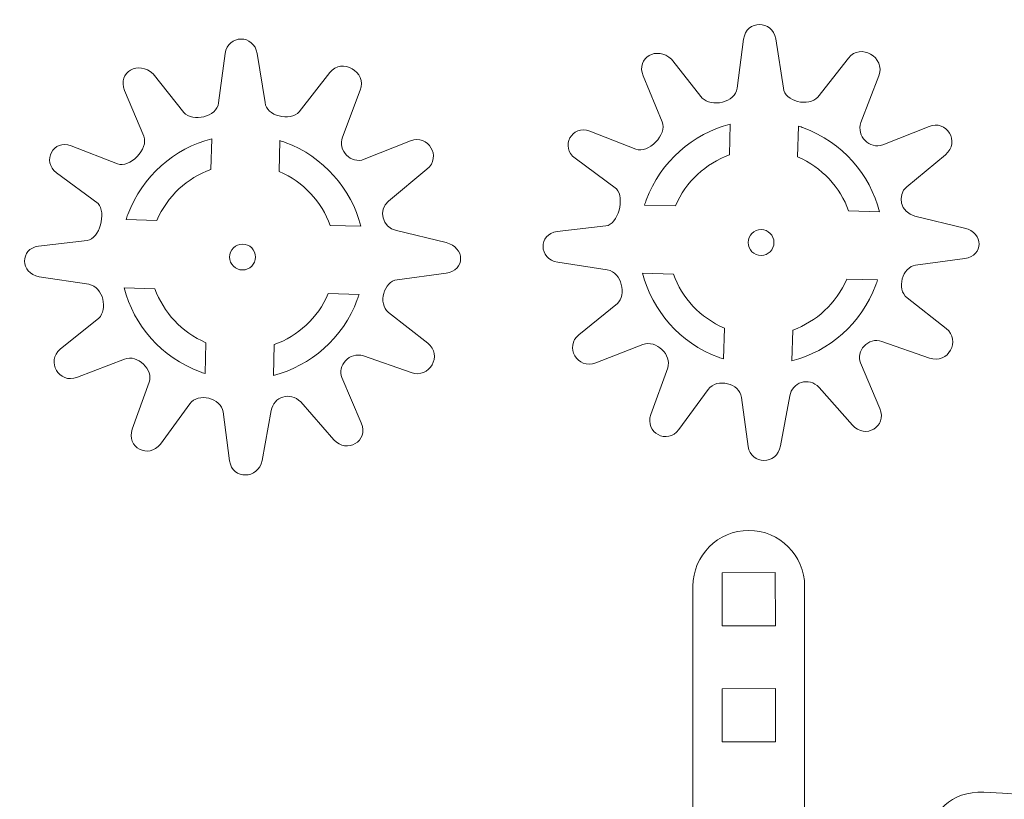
# Model space of a CAD drawing. Header units: centimetres. Extents: x -16.5 to 16.5, y -15.6 to 15.6.
# Tile 12 of 41: x -16.5 to -10.9, y -2 to 2.4. Entities that reach past the tile are written whole.
import ezdxf

# ---------------------------------------------------------------- set-up
doc = ezdxf.new("R2010")
doc.units = ezdxf.units.CM
doc.header["$MEASUREMENT"] = 0
doc.layers.add('layer 1', color=7, linetype='Continuous')

msp = doc.modelspace()

# ---------------------------------------------------------------- linework, layer by layer
at = {"layer": 'layer 1', "color": 250, "lineweight": 9}
for points, knots in [([(-12.80114, 2.18502), (-12.80114, 2.18502), (-12.62724, 1.96596), (-12.62724, 1.96596), (-12.62724, 1.96596), (-12.57588, 1.91061), (-12.43993, 1.94053), (-12.42938, 2.02088), (-12.42938, 2.02088), (-12.42938, 2.02088), (-12.39277, 2.29974), (-12.39277, 2.29974), (-12.39277, 2.29974), (-12.37835, 2.40959), (-12.2287, 2.40886), (-12.21141, 2.30103), (-12.21141, 2.30103), (-12.21141, 2.30103), (-12.16664, 2.02208), (-12.16664, 2.02208), (-12.16664, 2.02208), (-12.16273, 1.9479), (-12.02323, 1.91167), (-11.9727, 1.97062), (-11.9727, 1.97062), (-11.9727, 1.97062), (-11.79904, 2.19243), (-11.79904, 2.19243), (-11.79904, 2.19243), (-11.73306, 2.27925), (-11.58762, 2.19635), (-11.62718, 2.09235), (-11.62718, 2.09235), (-11.62718, 2.09235), (-11.72826, 1.8266), (-11.72826, 1.8266), (-11.72826, 1.8266), (-11.75704, 1.75096), (-11.67861, 1.67221), (-11.60525, 1.70134), (-11.60525, 1.70134), (-11.60525, 1.70134), (-11.34308, 1.80544), (-11.34308, 1.80544), (-11.34308, 1.80544), (-11.24536, 1.84424), (-11.1624, 1.71717), (-11.25014, 1.64439), (-11.25014, 1.64439), (-11.25014, 1.64439), (-11.46858, 1.46322), (-11.46858, 1.46322), (-11.46858, 1.46322), (-11.52721, 1.4146), (-11.5045, 1.31688), (-11.42282, 1.29711), (-11.42282, 1.29711), (-11.42282, 1.29711), (-11.14136, 1.22898), (-11.14136, 1.22898), (-11.14136, 1.22898), (-11.03255, 1.20263), (-11.03208, 1.07131), (-11.14085, 1.0567), (-11.14085, 1.0567), (-11.14085, 1.0567), (-11.41927, 1.01928), (-11.41927, 1.01928), (-11.41927, 1.01928), (-11.49198, 1.00951), (-11.53048, 0.88355), (-11.46747, 0.83408), (-11.46747, 0.83408), (-11.46747, 0.83408), (-11.24534, 0.65964), (-11.24534, 0.65964), (-11.24534, 0.65964), (-11.15984, 0.59313), (-11.23441, 0.45577), (-11.34021, 0.49282), (-11.34021, 0.49282), (-11.34021, 0.49282), (-11.60981, 0.58725), (-11.60981, 0.58725), (-11.60981, 0.58725), (-11.68832, 0.61475), (-11.75895, 0.52902), (-11.73172, 0.46502), (-11.73172, 0.46502), (-11.73172, 0.46502), (-11.6222, 0.20769), (-11.6222, 0.20769), (-11.6222, 0.20769), (-11.57754, 0.1028), (-11.70545, 0.03188), (-11.77642, 0.11253), (-11.77642, 0.11253), (-11.77642, 0.11253), (-11.96498, 0.32678), (-11.96498, 0.32678), (-11.96498, 0.32678), (-12.02588, 0.3884), (-12.11814, 0.35483), (-12.13117, 0.27825), (-12.13117, 0.27825), (-12.13117, 0.27825), (-12.1836, -0.00429), (-12.1836, -0.00429), (-12.1836, -0.00429), (-12.20414, -0.115), (-12.3531, -0.11327), (-12.36723, -0.00779), (-12.36723, -0.00779), (-12.36723, -0.00779), (-12.40444, 0.26994), (-12.40444, 0.26994), (-12.40444, 0.26994), (-12.415, 0.34869), (-12.54418, 0.38306), (-12.59355, 0.31549), (-12.59355, 0.31549), (-12.59355, 0.31549), (-12.75946, 0.0884), (-12.75946, 0.0884), (-12.75946, 0.0884), (-12.82383, 0.00029), (-12.95561, 0.0697), (-12.91826, 0.17327), (-12.91826, 0.17327), (-12.91826, 0.17327), (-12.82264, 0.43836), (-12.82264, 0.43836), (-12.82264, 0.43836), (-12.79755, 0.50791), (-12.88758, 0.59861), (-12.96331, 0.56938), (-12.96331, 0.56938), (-12.96331, 0.56938), (-13.22937, 0.46666), (-13.22937, 0.46666), (-13.22937, 0.46666), (-13.33559, 0.42565), (-13.40868, 0.55845), (-13.32606, 0.62504), (-13.32606, 0.62504), (-13.32606, 0.62504), (-13.10752, 0.80116), (-13.10752, 0.80116), (-13.10752, 0.80116), (-13.05752, 0.85077), (-13.07934, 0.97585), (-13.16463, 0.99293), (-13.16463, 0.99293), (-13.16463, 0.99293), (-13.44554, 1.03612), (-13.44554, 1.03612), (-13.44554, 1.03612), (-13.55527, 1.05299), (-13.55603, 1.19627), (-13.44929, 1.20887), (-13.44929, 1.20887), (-13.44929, 1.20887), (-13.17324, 1.24148), (-13.17324, 1.24148), (-13.17324, 1.24148), (-13.10331, 1.24973), (-13.06412, 1.40015), (-13.11258, 1.45081), (-13.11258, 1.45081), (-13.11258, 1.45081), (-13.3476, 1.62446), (-13.3476, 1.62446), (-13.3476, 1.62446), (-13.43246, 1.68714), (-13.36674, 1.81811), (-13.26385, 1.7778), (-13.26385, 1.7778), (-13.26385, 1.7778), (-13.00302, 1.67559), (-13.00302, 1.67559), (-13.00302, 1.67559), (-12.93392, 1.64852), (-12.82337, 1.75915), (-12.85362, 1.83173), (-12.85362, 1.83173), (-12.85362, 1.83173), (-12.96189, 2.09156), (-12.96189, 2.09156), (-12.96189, 2.09156), (-13.00461, 2.19408), (-12.882, 2.26391), (-12.80114, 2.18502)], [0, 0, 0, 0, 0.0204082, 0.0204082, 0.0204082, 0.0204082, 0.0408163, 0.0408163, 0.0408163, 0.0408163, 0.0612245, 0.0612245, 0.0612245, 0.0612245, 0.0816327, 0.0816327, 0.0816327, 0.0816327, 0.1020408, 0.1020408, 0.1020408, 0.1020408, 0.122449, 0.122449, 0.122449, 0.122449, 0.1428571, 0.1428571, 0.1428571, 0.1428571, 0.1632653, 0.1632653, 0.1632653, 0.1632653, 0.1836735, 0.1836735, 0.1836735, 0.1836735, 0.2040816, 0.2040816, 0.2040816, 0.2040816, 0.2244898, 0.2244898, 0.2244898, 0.2244898, 0.244898, 0.244898, 0.244898, 0.244898, 0.2653061, 0.2653061, 0.2653061, 0.2653061, 0.2857143, 0.2857143, 0.2857143, 0.2857143, 0.3061224, 0.3061224, 0.3061224, 0.3061224, 0.3265306, 0.3265306, 0.3265306, 0.3265306, 0.3469388, 0.3469388, 0.3469388, 0.3469388, 0.3673469, 0.3673469, 0.3673469, 0.3673469, 0.3877551, 0.3877551, 0.3877551, 0.3877551, 0.4081633, 0.4081633, 0.4081633, 0.4081633, 0.4285714, 0.4285714, 0.4285714, 0.4285714, 0.4489796, 0.4489796, 0.4489796, 0.4489796, 0.4693878, 0.4693878, 0.4693878, 0.4693878, 0.4897959, 0.4897959, 0.4897959, 0.4897959, 0.5102041, 0.5102041, 0.5102041, 0.5102041, 0.5306122, 0.5306122, 0.5306122, 0.5306122, 0.5510204, 0.5510204, 0.5510204, 0.5510204, 0.5714286, 0.5714286, 0.5714286, 0.5714286, 0.5918367, 0.5918367, 0.5918367, 0.5918367, 0.6122449, 0.6122449, 0.6122449, 0.6122449, 0.6326531, 0.6326531, 0.6326531, 0.6326531, 0.6530612, 0.6530612, 0.6530612, 0.6530612, 0.6734694, 0.6734694, 0.6734694, 0.6734694, 0.6938776, 0.6938776, 0.6938776, 0.6938776, 0.7142857, 0.7142857, 0.7142857, 0.7142857, 0.7346939, 0.7346939, 0.7346939, 0.7346939, 0.755102, 0.755102, 0.755102, 0.755102, 0.7755102, 0.7755102, 0.7755102, 0.7755102, 0.7959184, 0.7959184, 0.7959184, 0.7959184, 0.8163265, 0.8163265, 0.8163265, 0.8163265, 0.8367347, 0.8367347, 0.8367347, 0.8367347, 0.8571429, 0.8571429, 0.8571429, 0.8571429, 0.877551, 0.877551, 0.877551, 0.877551, 0.8979592, 0.8979592, 0.8979592, 0.8979592, 0.9183673, 0.9183673, 0.9183673, 0.9183673, 0.9387755, 0.9387755, 0.9387755, 0.9387755, 0.9591837, 0.9591837, 0.9591837, 0.9591837, 1, 1, 1, 1]), ([(-15.73719, 2.1026), (-15.73719, 2.1026), (-15.5633, 1.88354), (-15.5633, 1.88354), (-15.5633, 1.88354), (-15.51194, 1.82819), (-15.37597, 1.85811), (-15.36543, 1.93847), (-15.36543, 1.93847), (-15.36543, 1.93847), (-15.32883, 2.21731), (-15.32883, 2.21731), (-15.32883, 2.21731), (-15.31441, 2.32716), (-15.16476, 2.32645), (-15.14746, 2.21861), (-15.14746, 2.21861), (-15.14746, 2.21861), (-15.10269, 1.93967), (-15.10269, 1.93967), (-15.10269, 1.93967), (-15.09879, 1.86547), (-14.95929, 1.82925), (-14.90875, 1.88821), (-14.90875, 1.88821), (-14.90875, 1.88821), (-14.7351, 2.11001), (-14.7351, 2.11001), (-14.7351, 2.11001), (-14.66911, 2.19684), (-14.52368, 2.11392), (-14.56323, 2.00993), (-14.56323, 2.00993), (-14.56323, 2.00993), (-14.66432, 1.74419), (-14.66432, 1.74419), (-14.66432, 1.74419), (-14.69309, 1.66853), (-14.61467, 1.5898), (-14.5413, 1.61892), (-14.5413, 1.61892), (-14.5413, 1.61892), (-14.27913, 1.72302), (-14.27913, 1.72302), (-14.27913, 1.72302), (-14.18141, 1.76183), (-14.09846, 1.63475), (-14.18619, 1.56198), (-14.18619, 1.56198), (-14.18619, 1.56198), (-14.40463, 1.38081), (-14.40463, 1.38081), (-14.40463, 1.38081), (-14.46327, 1.33218), (-14.44055, 1.23446), (-14.35888, 1.2147), (-14.35888, 1.2147), (-14.35888, 1.2147), (-14.07741, 1.14656), (-14.07741, 1.14656), (-14.07741, 1.14656), (-13.96859, 1.12021), (-13.96813, 0.98889), (-14.07691, 0.97428), (-14.07691, 0.97428), (-14.07691, 0.97428), (-14.35533, 0.93687), (-14.35533, 0.93687), (-14.35533, 0.93687), (-14.42803, 0.92709), (-14.46653, 0.80114), (-14.40352, 0.75166), (-14.40352, 0.75166), (-14.40352, 0.75166), (-14.18139, 0.57722), (-14.18139, 0.57722), (-14.18139, 0.57722), (-14.09589, 0.51072), (-14.17047, 0.37336), (-14.27626, 0.41041), (-14.27626, 0.41041), (-14.27626, 0.41041), (-14.54586, 0.50483), (-14.54586, 0.50483), (-14.54586, 0.50483), (-14.62437, 0.53233), (-14.695, 0.4466), (-14.66777, 0.3826), (-14.66777, 0.3826), (-14.66777, 0.3826), (-14.55825, 0.12528), (-14.55825, 0.12528), (-14.55825, 0.12528), (-14.5136, 0.02038), (-14.6415, -0.05054), (-14.71247, 0.03011), (-14.71247, 0.03011), (-14.71247, 0.03011), (-14.90104, 0.24436), (-14.90104, 0.24436), (-14.90104, 0.24436), (-14.96193, 0.30598), (-15.05419, 0.2724), (-15.06723, 0.19583), (-15.06723, 0.19583), (-15.06723, 0.19583), (-15.11964, -0.08671), (-15.11964, -0.08671), (-15.11964, -0.08671), (-15.14019, -0.19742), (-15.28916, -0.1957), (-15.30329, -0.09021), (-15.30329, -0.09021), (-15.30329, -0.09021), (-15.3405, 0.18752), (-15.3405, 0.18752), (-15.3405, 0.18752), (-15.35105, 0.26627), (-15.48023, 0.30064), (-15.5296, 0.23308), (-15.5296, 0.23308), (-15.5296, 0.23308), (-15.69551, 0.00597), (-15.69551, 0.00597), (-15.69551, 0.00597), (-15.75988, -0.08212), (-15.89166, -0.01271), (-15.85431, 0.09085), (-15.85431, 0.09085), (-15.85431, 0.09085), (-15.75869, 0.35595), (-15.75869, 0.35595), (-15.75869, 0.35595), (-15.73361, 0.42549), (-15.82364, 0.51619), (-15.89936, 0.48696), (-15.89936, 0.48696), (-15.89936, 0.48696), (-16.16542, 0.38424), (-16.16542, 0.38424), (-16.16542, 0.38424), (-16.27165, 0.34323), (-16.34473, 0.47603), (-16.2621, 0.54262), (-16.2621, 0.54262), (-16.2621, 0.54262), (-16.04358, 0.71874), (-16.04358, 0.71874), (-16.04358, 0.71874), (-15.99357, 0.76836), (-16.01539, 0.89343), (-16.10069, 0.91051), (-16.10069, 0.91051), (-16.10069, 0.91051), (-16.38158, 0.9537), (-16.38158, 0.9537), (-16.38158, 0.9537), (-16.49132, 0.97057), (-16.49208, 1.11385), (-16.38534, 1.12645), (-16.38534, 1.12645), (-16.38534, 1.12645), (-16.10929, 1.15907), (-16.10929, 1.15907), (-16.10929, 1.15907), (-16.03937, 1.16731), (-16.00018, 1.31773), (-16.04863, 1.36839), (-16.04863, 1.36839), (-16.04863, 1.36839), (-16.28365, 1.54203), (-16.28365, 1.54203), (-16.28365, 1.54203), (-16.36851, 1.60473), (-16.3028, 1.73569), (-16.1999, 1.69538), (-16.1999, 1.69538), (-16.1999, 1.69538), (-15.93907, 1.59318), (-15.93907, 1.59318), (-15.93907, 1.59318), (-15.86997, 1.5661), (-15.75942, 1.67673), (-15.78967, 1.74931), (-15.78967, 1.74931), (-15.78967, 1.74931), (-15.89795, 2.00914), (-15.89795, 2.00914), (-15.89795, 2.00914), (-15.94067, 2.11167), (-15.81805, 2.1815), (-15.73719, 2.1026)], [0, 0, 0, 0, 0.0204082, 0.0204082, 0.0204082, 0.0204082, 0.0408163, 0.0408163, 0.0408163, 0.0408163, 0.0612245, 0.0612245, 0.0612245, 0.0612245, 0.0816327, 0.0816327, 0.0816327, 0.0816327, 0.1020408, 0.1020408, 0.1020408, 0.1020408, 0.122449, 0.122449, 0.122449, 0.122449, 0.1428571, 0.1428571, 0.1428571, 0.1428571, 0.1632653, 0.1632653, 0.1632653, 0.1632653, 0.1836735, 0.1836735, 0.1836735, 0.1836735, 0.2040816, 0.2040816, 0.2040816, 0.2040816, 0.2244898, 0.2244898, 0.2244898, 0.2244898, 0.244898, 0.244898, 0.244898, 0.244898, 0.2653061, 0.2653061, 0.2653061, 0.2653061, 0.2857143, 0.2857143, 0.2857143, 0.2857143, 0.3061224, 0.3061224, 0.3061224, 0.3061224, 0.3265306, 0.3265306, 0.3265306, 0.3265306, 0.3469388, 0.3469388, 0.3469388, 0.3469388, 0.3673469, 0.3673469, 0.3673469, 0.3673469, 0.3877551, 0.3877551, 0.3877551, 0.3877551, 0.4081633, 0.4081633, 0.4081633, 0.4081633, 0.4285714, 0.4285714, 0.4285714, 0.4285714, 0.4489796, 0.4489796, 0.4489796, 0.4489796, 0.4693878, 0.4693878, 0.4693878, 0.4693878, 0.4897959, 0.4897959, 0.4897959, 0.4897959, 0.5102041, 0.5102041, 0.5102041, 0.5102041, 0.5306122, 0.5306122, 0.5306122, 0.5306122, 0.5510204, 0.5510204, 0.5510204, 0.5510204, 0.5714286, 0.5714286, 0.5714286, 0.5714286, 0.5918367, 0.5918367, 0.5918367, 0.5918367, 0.6122449, 0.6122449, 0.6122449, 0.6122449, 0.6326531, 0.6326531, 0.6326531, 0.6326531, 0.6530612, 0.6530612, 0.6530612, 0.6530612, 0.6734694, 0.6734694, 0.6734694, 0.6734694, 0.6938776, 0.6938776, 0.6938776, 0.6938776, 0.7142857, 0.7142857, 0.7142857, 0.7142857, 0.7346939, 0.7346939, 0.7346939, 0.7346939, 0.755102, 0.755102, 0.755102, 0.755102, 0.7755102, 0.7755102, 0.7755102, 0.7755102, 0.7959184, 0.7959184, 0.7959184, 0.7959184, 0.8163265, 0.8163265, 0.8163265, 0.8163265, 0.8367347, 0.8367347, 0.8367347, 0.8367347, 0.8571429, 0.8571429, 0.8571429, 0.8571429, 0.877551, 0.877551, 0.877551, 0.877551, 0.8979592, 0.8979592, 0.8979592, 0.8979592, 0.9183673, 0.9183673, 0.9183673, 0.9183673, 0.9387755, 0.9387755, 0.9387755, 0.9387755, 0.9591837, 0.9591837, 0.9591837, 0.9591837, 1, 1, 1, 1]), ([(-12.94394, 1.38785), (-12.86227, 1.6085), (-12.68009, 1.76273), (-12.46848, 1.81794), (-12.46848, 1.81794), (-12.46848, 1.81794), (-12.47341, 1.64332), (-12.47341, 1.64332), (-12.47341, 1.64332), (-12.60678, 1.59501), (-12.71997, 1.49352), (-12.77923, 1.35431), (-12.77923, 1.35431), (-12.77923, 1.35431), (-12.9538, 1.35926), (-12.9538, 1.35926), (-12.9538, 1.35926), (-12.95074, 1.36879), (-12.94748, 1.37833), (-12.94394, 1.38785)], [0, 0, 0, 0, 0.1666667, 0.1666667, 0.1666667, 0.1666667, 0.3333333, 0.3333333, 0.3333333, 0.3333333, 0.5, 0.5, 0.5, 0.5, 0.6666667, 0.6666667, 0.6666667, 0.6666667, 1, 1, 1, 1]), ([(-12.08215, 1.80699), (-12.07259, 1.80393), (-12.06306, 1.80066), (-12.05354, 1.79714), (-12.05354, 1.79714), (-11.83286, 1.71547), (-11.67865, 1.53326), (-11.62343, 1.32166), (-11.62343, 1.32166), (-11.62343, 1.32166), (-11.79808, 1.32658), (-11.79808, 1.32658), (-11.79808, 1.32658), (-11.84637, 1.45998), (-11.94784, 1.57313), (-12.08711, 1.63243), (-12.08711, 1.63243), (-12.08711, 1.63243), (-12.08215, 1.80699), (-12.08215, 1.80699)], [0, 0, 0, 0, 0.1666667, 0.1666667, 0.1666667, 0.1666667, 0.3333333, 0.3333333, 0.3333333, 0.3333333, 0.5, 0.5, 0.5, 0.5, 0.6666667, 0.6666667, 0.6666667, 0.6666667, 1, 1, 1, 1]), ([(-15.87999, 1.30542), (-15.79833, 1.52608), (-15.61615, 1.68031), (-15.40453, 1.73551), (-15.40453, 1.73551), (-15.40453, 1.73551), (-15.40946, 1.5609), (-15.40946, 1.5609), (-15.40946, 1.5609), (-15.54283, 1.5126), (-15.65601, 1.41111), (-15.71528, 1.27189), (-15.71528, 1.27189), (-15.71528, 1.27189), (-15.88985, 1.27684), (-15.88985, 1.27684), (-15.88985, 1.27684), (-15.88679, 1.28638), (-15.88354, 1.29591), (-15.87999, 1.30542)], [0, 0, 0, 0, 0.1666667, 0.1666667, 0.1666667, 0.1666667, 0.3333333, 0.3333333, 0.3333333, 0.3333333, 0.5, 0.5, 0.5, 0.5, 0.6666667, 0.6666667, 0.6666667, 0.6666667, 1, 1, 1, 1]), ([(-15.01821, 1.72457), (-15.00864, 1.72151), (-14.99911, 1.71824), (-14.9896, 1.71472), (-14.9896, 1.71472), (-14.76891, 1.63305), (-14.6147, 1.45085), (-14.55949, 1.23924), (-14.55949, 1.23924), (-14.55949, 1.23924), (-14.73412, 1.24416), (-14.73412, 1.24416), (-14.73412, 1.24416), (-14.78242, 1.37756), (-14.8839, 1.49071), (-15.02316, 1.55002), (-15.02316, 1.55002), (-15.02316, 1.55002), (-15.01821, 1.72457), (-15.01821, 1.72457)], [0, 0, 0, 0, 0.1666667, 0.1666667, 0.1666667, 0.1666667, 0.3333333, 0.3333333, 0.3333333, 0.3333333, 0.5, 0.5, 0.5, 0.5, 0.6666667, 0.6666667, 0.6666667, 0.6666667, 1, 1, 1, 1]), ([(-12.29411, 1.22037), (-12.33453, 1.22037), (-12.3673, 1.1876), (-12.3673, 1.14718), (-12.3673, 1.14718), (-12.3673, 1.10677), (-12.33453, 1.07399), (-12.29411, 1.07399), (-12.29411, 1.07399), (-12.2537, 1.07399), (-12.22092, 1.10677), (-12.22092, 1.14718), (-12.22092, 1.14718), (-12.22092, 1.1876), (-12.2537, 1.22037), (-12.29411, 1.22037)], [0, 0, 0, 0, 0.2, 0.2, 0.2, 0.2, 0.4, 0.4, 0.4, 0.4, 0.6, 0.6, 0.6, 0.6, 1, 1, 1, 1]), ([(-15.2301, 1.13821), (-15.27052, 1.13821), (-15.30329, 1.10545), (-15.30329, 1.06503), (-15.30329, 1.06503), (-15.30329, 1.02461), (-15.27052, 0.99184), (-15.2301, 0.99184), (-15.2301, 0.99184), (-15.18969, 0.99184), (-15.15691, 1.02461), (-15.15691, 1.06503), (-15.15691, 1.06503), (-15.15691, 1.10545), (-15.18969, 1.13821), (-15.2301, 1.13821)], [0, 0, 0, 0, 0.2, 0.2, 0.2, 0.2, 0.4, 0.4, 0.4, 0.4, 0.6, 0.6, 0.6, 0.6, 1, 1, 1, 1]), ([(-12.50606, 0.48758), (-12.5156, 0.49066), (-12.52515, 0.49391), (-12.53466, 0.4974), (-12.53466, 0.4974), (-12.7553, 0.5791), (-12.90957, 0.76129), (-12.96475, 0.97289), (-12.96475, 0.97289), (-12.96475, 0.97289), (-12.79013, 0.96796), (-12.79013, 0.96796), (-12.79013, 0.96796), (-12.74183, 0.8346), (-12.64036, 0.72146), (-12.50115, 0.66217), (-12.50115, 0.66217), (-12.50115, 0.66217), (-12.50606, 0.48758), (-12.50606, 0.48758)], [0, 0, 0, 0, 0.1666667, 0.1666667, 0.1666667, 0.1666667, 0.3333333, 0.3333333, 0.3333333, 0.3333333, 0.5, 0.5, 0.5, 0.5, 0.6666667, 0.6666667, 0.6666667, 0.6666667, 1, 1, 1, 1]), ([(-11.63441, 0.93534), (-11.63744, 0.9258), (-11.64074, 0.91624), (-11.64425, 0.90676), (-11.64425, 0.90676), (-11.72594, 0.68603), (-11.90812, 0.53185), (-12.11972, 0.47662), (-12.11972, 0.47662), (-12.11972, 0.47662), (-12.11482, 0.65126), (-12.11482, 0.65126), (-12.11482, 0.65126), (-11.98141, 0.69955), (-11.86827, 0.80101), (-11.80897, 0.94024), (-11.80897, 0.94024), (-11.80897, 0.94024), (-11.63441, 0.93534), (-11.63441, 0.93534)], [0, 0, 0, 0, 0.1666667, 0.1666667, 0.1666667, 0.1666667, 0.3333333, 0.3333333, 0.3333333, 0.3333333, 0.5, 0.5, 0.5, 0.5, 0.6666667, 0.6666667, 0.6666667, 0.6666667, 1, 1, 1, 1]), ([(-15.44211, 0.40516), (-15.45165, 0.40824), (-15.46121, 0.4115), (-15.47072, 0.41498), (-15.47072, 0.41498), (-15.69135, 0.49669), (-15.84562, 0.67888), (-15.90081, 0.89046), (-15.90081, 0.89046), (-15.90081, 0.89046), (-15.72617, 0.88555), (-15.72617, 0.88555), (-15.72617, 0.88555), (-15.67788, 0.75218), (-15.57641, 0.63905), (-15.4372, 0.57975), (-15.4372, 0.57975), (-15.4372, 0.57975), (-15.44211, 0.40516), (-15.44211, 0.40516)], [0, 0, 0, 0, 0.1666667, 0.1666667, 0.1666667, 0.1666667, 0.3333333, 0.3333333, 0.3333333, 0.3333333, 0.5, 0.5, 0.5, 0.5, 0.6666667, 0.6666667, 0.6666667, 0.6666667, 1, 1, 1, 1]), ([(-14.57047, 0.85292), (-14.5735, 0.84337), (-14.57679, 0.83382), (-14.5803, 0.82434), (-14.5803, 0.82434), (-14.66199, 0.60361), (-14.84417, 0.44943), (-15.05577, 0.3942), (-15.05577, 0.3942), (-15.05577, 0.3942), (-15.05087, 0.56884), (-15.05087, 0.56884), (-15.05087, 0.56884), (-14.91747, 0.61713), (-14.80433, 0.71859), (-14.74503, 0.85782), (-14.74503, 0.85782), (-14.74503, 0.85782), (-14.57047, 0.85292), (-14.57047, 0.85292)], [0, 0, 0, 0, 0.1666667, 0.1666667, 0.1666667, 0.1666667, 0.3333333, 0.3333333, 0.3333333, 0.3333333, 0.5, 0.5, 0.5, 0.5, 0.6666667, 0.6666667, 0.6666667, 0.6666667, 1, 1, 1, 1]), ([(-12.36371, -0.48331), (-12.36371, -0.48331), (-12.36371, -0.48331), (-12.36371, -0.48331), (-12.36371, -0.48331), (-12.18971, -0.48331), (-12.04734, -0.62567), (-12.04734, -0.79967), (-12.04734, -0.79967), (-12.04734, -0.79967), (-12.04734, -5.53683), (-12.04734, -5.53683), (-12.04734, -5.53683), (-12.04734, -5.71082), (-12.18971, -5.85318), (-12.36371, -5.85318), (-12.36371, -5.85318), (-12.36371, -5.85318), (-12.36371, -5.85318), (-12.36371, -5.85318), (-12.36371, -5.85318), (-12.53769, -5.85318), (-12.68006, -5.71082), (-12.68006, -5.53683), (-12.68006, -5.53683), (-12.68006, -5.53683), (-12.68006, -0.79967), (-12.68006, -0.79967), (-12.68006, -0.79967), (-12.68006, -0.62567), (-12.53769, -0.48331), (-12.36371, -0.48331)], [0, 0, 0, 0, 0.1111111, 0.1111111, 0.1111111, 0.1111111, 0.2222222, 0.2222222, 0.2222222, 0.2222222, 0.3333333, 0.3333333, 0.3333333, 0.3333333, 0.4444444, 0.4444444, 0.4444444, 0.4444444, 0.5555556, 0.5555556, 0.5555556, 0.5555556, 0.6666667, 0.6666667, 0.6666667, 0.6666667, 0.7777778, 0.7777778, 0.7777778, 0.7777778, 1, 1, 1, 1]), ([(-12.21332, -0.72271), (-12.21332, -0.72271), (-12.21317, -1.02384), (-12.21317, -1.02384), (-12.21317, -1.02384), (-12.21317, -1.02384), (-12.51479, -1.02446), (-12.51479, -1.02446), (-12.51479, -1.02446), (-12.51479, -1.02446), (-12.51493, -0.72334), (-12.51493, -0.72334), (-12.51493, -0.72334), (-12.51493, -0.72334), (-12.21332, -0.72271), (-12.21332, -0.72271)], [0, 0, 0, 0, 0.2, 0.2, 0.2, 0.2, 0.4, 0.4, 0.4, 0.4, 0.6, 0.6, 0.6, 0.6, 1, 1, 1, 1]), ([(-12.21315, -1.37985), (-12.21315, -1.37985), (-12.213, -1.68098), (-12.213, -1.68098), (-12.213, -1.68098), (-12.213, -1.68098), (-12.51462, -1.6816), (-12.51462, -1.6816), (-12.51462, -1.6816), (-12.51462, -1.6816), (-12.51476, -1.38048), (-12.51476, -1.38048), (-12.51476, -1.38048), (-12.51476, -1.38048), (-12.21315, -1.37985), (-12.21315, -1.37985)], [0, 0, 0, 0, 0.2, 0.2, 0.2, 0.2, 0.4, 0.4, 0.4, 0.4, 0.6, 0.6, 0.6, 0.6, 1, 1, 1, 1]), ([(-11.53186, -6.727), (-11.77343, -6.81235), (-11.94622, -7.04248), (-11.94622, -7.31353), (-11.94622, -7.31353), (-11.94622, -7.6574), (-11.66813, -7.93552), (-11.32425, -7.93552), (-11.32425, -7.93552), (-10.98035, -7.93552), (-10.70225, -7.65742), (-10.70225, -7.31353), (-10.70225, -7.31353), (-10.70225, -7.23324), (-10.71741, -7.15655), (-10.74504, -7.08613), (-10.74504, -7.08613), (-10.02317, -5.86608), (-8.12753, -5.05983), (-6.92421, -5.16135), (-6.92421, -5.16135), (-6.77791, -5.17369), (-6.48148, -5.04099), (-6.68482, -4.70139), (-6.68482, -4.70139), (-7.36858, -3.55947), (-8.78337, -2.06593), (-11.03224, -1.96626), (-11.03224, -1.96626), (-11.41024, -1.94951), (-11.45973, -2.47836), (-11.11465, -2.51228), (-11.11465, -2.51228), (-10.8564, -2.53765), (-10.65662, -2.84666), (-10.73863, -3.21023), (-10.73863, -3.21023), (-10.73863, -3.21023), (-11.53186, -6.727), (-11.53186, -6.727)], [0, 0, 0, 0, 0.0909091, 0.0909091, 0.0909091, 0.0909091, 0.1818182, 0.1818182, 0.1818182, 0.1818182, 0.2727273, 0.2727273, 0.2727273, 0.2727273, 0.3636364, 0.3636364, 0.3636364, 0.3636364, 0.4545455, 0.4545455, 0.4545455, 0.4545455, 0.5454545, 0.5454545, 0.5454545, 0.5454545, 0.6363636, 0.6363636, 0.6363636, 0.6363636, 0.7272727, 0.7272727, 0.7272727, 0.7272727, 0.8181818, 0.8181818, 0.8181818, 0.8181818, 1, 1, 1, 1])]:
    msp.add_open_spline(points, degree=3, knots=knots, dxfattribs=at)

doc.saveas('drawing.dxf')
